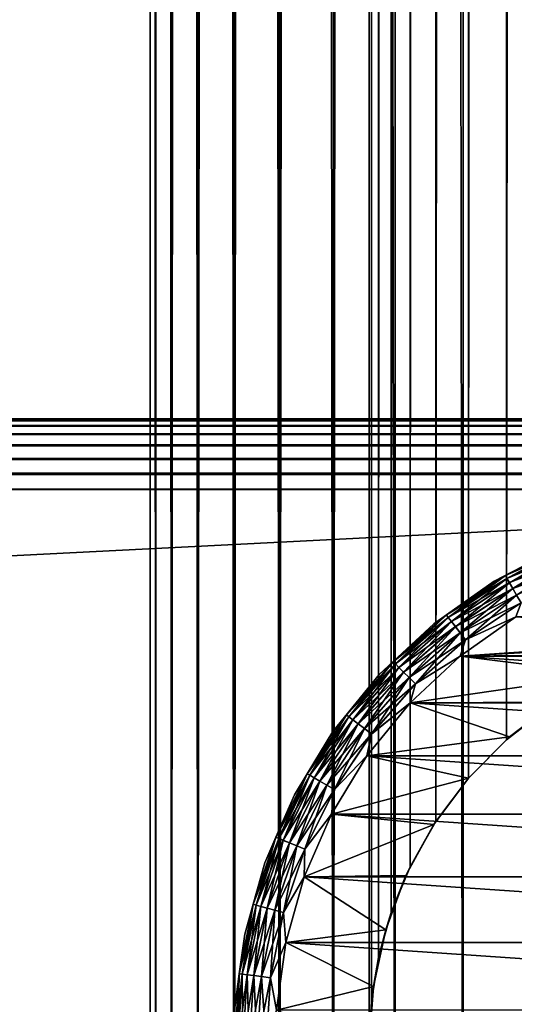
# Model space of a CAD drawing. Extents: x -265 to 265, y 0 to 1307.
# Tile 96 of 256: x 232 to 244, y 21 to 45. Entities that reach past the tile are written whole.
import ezdxf

# ---------------------------------------------------------------- set-up
doc = ezdxf.new("R2010")
doc.units = 0
doc.header["$LTSCALE"] = 65.185185
for name, color, linetype in [('304', 7, 'CONTINUOUS'), ('305', 7, 'CONTINUOUS'), ('309', 7, 'CONTINUOUS'), ('310', 7, 'CONTINUOUS'), ('311', 7, 'CONTINUOUS'), ('39', 7, 'CONTINUOUS'), ('40', 7, 'CONTINUOUS'), ('47', 7, 'CONTINUOUS'), ('49', 7, 'CONTINUOUS'), ('50', 7, 'CONTINUOUS'), ('51', 7, 'CONTINUOUS'), ('55', 7, 'CONTINUOUS'), ('59', 7, 'CONTINUOUS')]:
    doc.layers.add(name, color=color, linetype=linetype)

msp = doc.modelspace()

# ---------------------------------------------------------------- linework, layer by layer
at = {"layer": '304', "color": 7, "linetype": 'CONTINUOUS'}
for points in [[(-263, 35, 16.7), (263, 35, 16.7), (263, 34.958, 16.324), (-263, 35, 16.7)], [(-263, 34.957, 16.322), (-263, 35, 16.7), (263, 34.958, 16.324), (-263, 34.957, 16.322)], [(263, 34.832, 15.964), (-263, 34.957, 16.322), (263, 34.958, 16.324), (263, 34.832, 15.964)], [(-263, 34.831, 15.962), (-263, 34.957, 16.322), (263, 34.832, 15.964), (-263, 34.831, 15.962)], [(263, 34.63, 15.641), (-263, 34.831, 15.962), (263, 34.832, 15.964), (263, 34.63, 15.641)], [(-263, 34.629, 15.639), (-263, 34.831, 15.962), (263, 34.63, 15.641), (-263, 34.629, 15.639)], [(263, 34.361, 15.371), (-263, 34.629, 15.639), (263, 34.63, 15.641), (263, 34.361, 15.371)], [(-263, 34.359, 15.37), (-263, 34.629, 15.639), (263, 34.361, 15.371), (-263, 34.359, 15.37)], [(263, 34.038, 15.169), (-263, 34.359, 15.37), (263, 34.361, 15.371), (263, 34.038, 15.169)], [(-263, 34.036, 15.168), (-263, 34.359, 15.37), (263, 34.038, 15.169), (-263, 34.036, 15.168)], [(263, 33.678, 15.043), (-263, 34.036, 15.168), (263, 34.038, 15.169), (263, 33.678, 15.043)], [(-263, 33.676, 15.042), (-263, 34.036, 15.168), (263, 33.678, 15.043), (-263, 33.676, 15.042)], [(263, 33.3, 15), (-263, 33.676, 15.042), (263, 33.678, 15.043), (263, 33.3, 15)], [(-263, 33.3, 15), (-263, 33.676, 15.042), (263, 33.3, 15), (-263, 33.3, 15)]]:
    msp.add_3dface(points, dxfattribs=at)
at = {"layer": '305', "color": 7, "linetype": 'CONTINUOUS'}
for points in [[(-263, 33.3, 15), (263, 33.3, 15), (-263, 6.7, 15), (-263, 33.3, 15)], [(-263, 6.7, 15), (263, 33.3, 15), (263, 6.7, 15), (-263, 6.7, 15)]]:
    msp.add_3dface(points, dxfattribs=at)
at = {"layer": '309', "color": 7, "linetype": 'CONTINUOUS'}
for points in [[(-263, 6.7, 25), (263, 6.7, 25), (-263, 33.3, 25), (-263, 6.7, 25)], [(-263, 33.3, 25), (263, 6.7, 25), (263, 33.3, 25), (-263, 33.3, 25)]]:
    msp.add_3dface(points, dxfattribs=at)
at = {"layer": '310', "color": 7, "linetype": 'CONTINUOUS'}
for points in [[(-263, 35, 23.3), (-263, 34.958, 23.676), (263, 35, 23.3), (-263, 35, 23.3)], [(263, 35, 23.3), (-263, 34.958, 23.676), (263, 34.957, 23.678), (263, 35, 23.3)], [(-263, 34.958, 23.676), (-263, 34.832, 24.036), (263, 34.957, 23.678), (-263, 34.958, 23.676)], [(263, 34.957, 23.678), (-263, 34.832, 24.036), (263, 34.831, 24.038), (263, 34.957, 23.678)], [(-263, 34.832, 24.036), (-263, 34.63, 24.359), (263, 34.831, 24.038), (-263, 34.832, 24.036)], [(263, 34.831, 24.038), (-263, 34.63, 24.359), (263, 34.629, 24.361), (263, 34.831, 24.038)], [(-263, 34.63, 24.359), (-263, 34.361, 24.629), (263, 34.629, 24.361), (-263, 34.63, 24.359)], [(263, 34.629, 24.361), (-263, 34.361, 24.629), (263, 34.359, 24.63), (263, 34.629, 24.361)], [(-263, 34.361, 24.629), (-263, 34.038, 24.831), (263, 34.359, 24.63), (-263, 34.361, 24.629)], [(263, 34.359, 24.63), (-263, 34.038, 24.831), (263, 34.036, 24.832), (263, 34.359, 24.63)], [(-263, 34.038, 24.831), (-263, 33.678, 24.957), (263, 34.036, 24.832), (-263, 34.038, 24.831)], [(263, 34.036, 24.832), (-263, 33.678, 24.957), (263, 33.676, 24.958), (263, 34.036, 24.832)], [(-263, 33.678, 24.957), (-263, 33.3, 25), (263, 33.676, 24.958), (-263, 33.678, 24.957)], [(-263, 33.3, 25), (263, 33.3, 25), (263, 33.676, 24.958), (-263, 33.3, 25)]]:
    msp.add_3dface(points, dxfattribs=at)
at = {"layer": '311', "color": 7, "linetype": 'CONTINUOUS'}
for points in [[(263, 35, 16.7), (-263, 35, 16.7), (263, 35, 23.3), (263, 35, 16.7)], [(-263, 35, 16.7), (-263, 35, 23.3), (263, 35, 23.3), (-263, 35, 16.7)]]:
    msp.add_3dface(points, dxfattribs=at)
at = {"layer": '39', "color": 7, "linetype": 'CONTINUOUS'}
for points in [[(235, 1), (235.128, 1, 1.958), (235, 1299), (235, 1)], [(235, 1299), (235.128, 1, 1.958), (235.128, 1299, 1.958), (235, 1299)], [(235.128, 1, 1.958), (235.511, 1, 3.882), (235.128, 1299, 1.958), (235.128, 1, 1.958)], [(235.128, 1299, 1.958), (235.511, 1, 3.882), (235.511, 1299, 3.882), (235.128, 1299, 1.958)], [(235.511, 1, 3.882), (236.142, 1, 5.74), (235.511, 1299, 3.882), (235.511, 1, 3.882)], [(235.511, 1299, 3.882), (236.142, 1, 5.74), (236.142, 1299, 5.74), (235.511, 1299, 3.882)], [(236.142, 1, 5.74), (237.01, 1, 7.5), (236.142, 1299, 5.74), (236.142, 1, 5.74)], [(236.142, 1299, 5.74), (237.01, 1, 7.5), (237.01, 1299, 7.5), (236.142, 1299, 5.74)], [(237.01, 1, 7.5), (238.1, 1, 9.131), (237.01, 1299, 7.5), (237.01, 1, 7.5)], [(237.01, 1299, 7.5), (238.1, 1, 9.131), (238.1, 1299, 9.131), (237.01, 1299, 7.5)], [(238.1, 1, 9.131), (239.393, 1, 10.607), (238.1, 1299, 9.131), (238.1, 1, 9.131)], [(238.1, 1299, 9.131), (239.393, 1, 10.607), (239.393, 1299, 10.607), (238.1, 1299, 9.131)], [(239.393, 1, 10.607), (240.869, 1, 11.9), (239.393, 1299, 10.607), (239.393, 1, 10.607)], [(239.393, 1299, 10.607), (240.869, 1, 11.9), (240.869, 1299, 11.9), (239.393, 1299, 10.607)], [(240.869, 1, 11.9), (242.5, 1, 12.99), (240.869, 1299, 11.9), (240.869, 1, 11.9)], [(240.869, 1299, 11.9), (242.5, 1, 12.99), (242.5, 1299, 12.99), (240.869, 1299, 11.9)], [(242.5, 1, 12.99), (244.26, 1, 13.858), (242.5, 1299, 12.99), (242.5, 1, 12.99)], [(242.5, 1299, 12.99), (244.26, 1, 13.858), (244.26, 1299, 13.858), (242.5, 1299, 12.99)]]:
    msp.add_3dface(points, dxfattribs=at)
at = {"layer": '40', "color": 7, "linetype": 'CONTINUOUS'}
for points in [[(235, 1), (235, 1299), (235.128, 1299, -1.958), (235, 1)], [(235.128, 1, -1.958), (235, 1), (235.128, 1299, -1.958), (235.128, 1, -1.958)], [(235.511, 1, -3.882), (235.128, 1, -1.958), (235.511, 1299, -3.882), (235.511, 1, -3.882)], [(235.511, 1299, -3.882), (235.128, 1, -1.958), (235.128, 1299, -1.958), (235.511, 1299, -3.882)], [(236.142, 1, -5.74), (235.511, 1, -3.882), (236.142, 1299, -5.74), (236.142, 1, -5.74)], [(236.142, 1299, -5.74), (235.511, 1, -3.882), (235.511, 1299, -3.882), (236.142, 1299, -5.74)], [(237.01, 1, -7.5), (236.142, 1, -5.74), (237.01, 1299, -7.5), (237.01, 1, -7.5)], [(237.01, 1299, -7.5), (236.142, 1, -5.74), (236.142, 1299, -5.74), (237.01, 1299, -7.5)], [(238.1, 1, -9.131), (237.01, 1, -7.5), (238.1, 1299, -9.131), (238.1, 1, -9.131)], [(238.1, 1299, -9.131), (237.01, 1, -7.5), (237.01, 1299, -7.5), (238.1, 1299, -9.131)], [(239.393, 1, -10.607), (238.1, 1, -9.131), (239.393, 1299, -10.607), (239.393, 1, -10.607)], [(239.393, 1299, -10.607), (238.1, 1, -9.131), (238.1, 1299, -9.131), (239.393, 1299, -10.607)], [(239.393, 1, -10.607), (239.393, 1299, -10.607), (240.25, 1280, -11.399), (239.393, 1, -10.607)], [(239.393, 1, -10.607), (240.25, 1280, -11.399), (240.25, 20, -11.399), (239.393, 1, -10.607)], [(240.25, 1280, -11.399), (240.305, 1278.967, -11.446), (240.25, 20, -11.399), (240.25, 1280, -11.399)], [(240.25, 20, -11.399), (240.305, 1278.967, -11.446), (240.305, 21.033, -11.446), (240.25, 20, -11.399)], [(240.305, 1278.967, -11.446), (240.475, 1277.917, -11.588), (240.305, 21.033, -11.446), (240.305, 1278.967, -11.446)], [(240.305, 21.033, -11.446), (240.475, 1277.917, -11.588), (240.475, 22.082, -11.588), (240.305, 21.033, -11.446)], [(240.475, 1277.917, -11.588), (240.776, 1276.842, -11.828), (240.475, 22.082, -11.588), (240.475, 1277.917, -11.588)], [(240.475, 22.082, -11.588), (240.776, 1276.842, -11.828), (240.776, 23.158, -11.828), (240.475, 22.082, -11.588)], [(240.776, 1276.842, -11.828), (241.228, 1275.745, -12.167), (240.776, 23.158, -11.828), (240.776, 1276.842, -11.828)], [(240.776, 23.158, -11.828), (241.228, 1275.745, -12.167), (241.228, 24.255, -12.167), (240.776, 23.158, -11.828)], [(241.228, 1275.745, -12.167), (241.847, 1274.653, -12.591), (241.228, 24.255, -12.167), (241.228, 1275.745, -12.167)], [(241.228, 24.255, -12.167), (241.847, 1274.653, -12.591), (241.847, 25.347, -12.591), (241.228, 24.255, -12.167)], [(241.847, 1274.653, -12.591), (242.626, 1273.621, -13.062), (241.847, 25.347, -12.591), (241.847, 1274.653, -12.591)], [(241.847, 25.347, -12.591), (242.626, 1273.621, -13.062), (242.626, 26.379, -13.063), (241.847, 25.347, -12.591)], [(242.626, 1273.621, -13.062), (243.539, 1272.698, -13.537), (242.626, 26.379, -13.063), (242.626, 1273.621, -13.062)], [(242.626, 26.379, -13.063), (243.539, 1272.698, -13.537), (243.539, 27.302, -13.537), (242.626, 26.379, -13.063)], [(243.539, 1272.698, -13.537), (244.542, 1271.921, -13.972), (243.539, 27.302, -13.537), (243.539, 1272.698, -13.537)], [(243.539, 27.302, -13.537), (244.542, 1271.921, -13.972), (244.542, 28.079, -13.972), (243.539, 27.302, -13.537)]]:
    msp.add_3dface(points, dxfattribs=at)
at = {"layer": '47', "color": 7, "linetype": 'CONTINUOUS'}
for points in [[(243.615, 27.369, -25), (244.542, 28.079, -13.972), (244.729, 28.202, -25), (243.615, 27.369, -25)], [(243.539, 27.302, -13.537), (244.542, 28.079, -13.972), (243.615, 27.369, -25), (243.539, 27.302, -13.537)], [(242.626, 26.379, -13.063), (243.539, 27.302, -13.537), (242.631, 26.385, -25), (242.626, 26.379, -13.063)], [(242.631, 26.385, -25), (243.539, 27.302, -13.537), (243.615, 27.369, -25), (242.631, 26.385, -25)], [(241.798, 25.271, -25), (242.626, 26.379, -13.063), (242.631, 26.385, -25), (241.798, 25.271, -25)], [(241.847, 25.347, -12.591), (242.626, 26.379, -13.063), (241.798, 25.271, -25), (241.847, 25.347, -12.591)], [(241.131, 24.05, -25), (241.228, 24.255, -12.167), (241.798, 25.271, -25), (241.131, 24.05, -25)], [(241.228, 24.255, -12.167), (241.847, 25.347, -12.591), (241.798, 25.271, -25), (241.228, 24.255, -12.167)], [(240.776, 23.158, -11.828), (241.228, 24.255, -12.167), (241.131, 24.05, -25), (240.776, 23.158, -11.828)], [(240.645, 22.747, -25), (240.776, 23.158, -11.828), (241.131, 24.05, -25), (240.645, 22.747, -25)], [(240.475, 22.082, -11.588), (240.776, 23.158, -11.828), (240.645, 22.747, -25), (240.475, 22.082, -11.588)], [(240.349, 21.388, -25), (240.475, 22.082, -11.588), (240.645, 22.747, -25), (240.349, 21.388, -25)], [(240.305, 21.033, -11.446), (240.475, 22.082, -11.588), (240.349, 21.388, -25), (240.305, 21.033, -11.446)], [(240.25, 20, -25), (240.305, 21.033, -11.446), (240.349, 21.388, -25), (240.25, 20, -25)], [(240.25, 20, -11.399), (240.305, 21.033, -11.446), (240.25, 20, -25), (240.25, 20, -11.399)]]:
    msp.add_3dface(points, dxfattribs=at)
at = {"layer": '49', "color": 7, "linetype": 'CONTINUOUS'}
for points in [[(242.427, 29.309, -25), (250, 29.75, -25), (256.235, 30.253, -25), (242.427, 29.309, -25)], [(243.765, 30.253, -25), (242.427, 29.309, -25), (256.235, 30.253, -25), (243.765, 30.253, -25)], [(248.612, 29.651, -25), (250, 29.75, -25), (242.427, 29.309, -25), (248.612, 29.651, -25)], [(247.253, 29.355, -25), (248.612, 29.651, -25), (242.427, 29.309, -25), (247.253, 29.355, -25)], [(241.23, 28.191, -25), (245.95, 28.869, -25), (242.427, 29.309, -25), (241.23, 28.191, -25)], [(245.95, 28.869, -25), (247.253, 29.355, -25), (242.427, 29.309, -25), (245.95, 28.869, -25)], [(244.729, 28.202, -25), (245.95, 28.869, -25), (241.23, 28.191, -25), (244.729, 28.202, -25)], [(240.196, 26.92, -25), (243.615, 27.369, -25), (241.23, 28.191, -25), (240.196, 26.92, -25)], [(243.615, 27.369, -25), (244.729, 28.202, -25), (241.23, 28.191, -25), (243.615, 27.369, -25)], [(242.631, 26.385, -25), (243.615, 27.369, -25), (240.196, 26.92, -25), (242.631, 26.385, -25)], [(239.345, 25.521, -25), (242.631, 26.385, -25), (240.196, 26.92, -25), (239.345, 25.521, -25)], [(241.798, 25.271, -25), (242.631, 26.385, -25), (239.345, 25.521, -25), (241.798, 25.271, -25)], [(238.693, 24.019, -25), (241.798, 25.271, -25), (239.345, 25.521, -25), (238.693, 24.019, -25)], [(241.131, 24.05, -25), (241.798, 25.271, -25), (238.693, 24.019, -25), (241.131, 24.05, -25)], [(238.251, 22.441, -25), (240.645, 22.747, -25), (238.693, 24.019, -25), (238.251, 22.441, -25)], [(240.645, 22.747, -25), (241.131, 24.05, -25), (238.693, 24.019, -25), (240.645, 22.747, -25)], [(240.349, 21.388, -25), (240.645, 22.747, -25), (238.251, 22.441, -25), (240.349, 21.388, -25)], [(238.028, 20.819, -25), (240.349, 21.388, -25), (238.251, 22.441, -25), (238.028, 20.819, -25)], [(240.25, 20, -25), (240.349, 21.388, -25), (238.028, 20.819, -25), (240.25, 20, -25)]]:
    msp.add_3dface(points, dxfattribs=at)
at = {"layer": '50', "color": 7, "linetype": 'CONTINUOUS'}
for points in [[(242.427, 29.309, -75), (243.765, 30.253, -75), (257.573, 29.309, -75), (242.427, 29.309, -75)], [(241.23, 28.191, -75), (242.427, 29.309, -75), (258.77, 28.191, -75), (241.23, 28.191, -75)], [(258.77, 28.191, -75), (242.427, 29.309, -75), (257.573, 29.309, -75), (258.77, 28.191, -75)], [(240.196, 26.92, -75), (241.23, 28.191, -75), (259.804, 26.92, -75), (240.196, 26.92, -75)], [(259.804, 26.92, -75), (241.23, 28.191, -75), (258.77, 28.191, -75), (259.804, 26.92, -75)], [(239.345, 25.521, -75), (240.196, 26.92, -75), (260.655, 25.521, -75), (239.345, 25.521, -75)], [(260.655, 25.521, -75), (240.196, 26.92, -75), (259.804, 26.92, -75), (260.655, 25.521, -75)], [(238.693, 24.019, -75), (239.345, 25.521, -75), (261.307, 24.019, -75), (238.693, 24.019, -75)], [(261.307, 24.019, -75), (239.345, 25.521, -75), (260.655, 25.521, -75), (261.307, 24.019, -75)], [(238.251, 22.441, -75), (238.693, 24.019, -75), (261.749, 22.441, -75), (238.251, 22.441, -75)], [(261.749, 22.441, -75), (238.693, 24.019, -75), (261.307, 24.019, -75), (261.749, 22.441, -75)], [(238.028, 20.819, -75), (238.251, 22.441, -75), (261.972, 20.819, -75), (238.028, 20.819, -75)], [(261.972, 20.819, -75), (238.251, 22.441, -75), (261.749, 22.441, -75), (261.972, 20.819, -75)]]:
    msp.add_3dface(points, dxfattribs=at)
at = {"layer": '51', "color": 7, "linetype": 'CONTINUOUS'}
for points in [[(244.821, 31.924, -74), (243.245, 31.107, -74), (244.821, 31.924, -26), (244.821, 31.924, -74)], [(244.821, 31.924, -26), (243.245, 31.107, -74), (243.245, 31.107, -26), (244.821, 31.924, -26)], [(243.245, 31.107, -74), (241.796, 30.084, -74), (243.245, 31.107, -26), (243.245, 31.107, -74)], [(243.245, 31.107, -26), (241.796, 30.084, -74), (241.796, 30.084, -26), (243.245, 31.107, -26)], [(241.796, 30.084, -74), (240.499, 28.873, -74), (241.796, 30.084, -26), (241.796, 30.084, -74)], [(241.796, 30.084, -26), (240.499, 28.873, -74), (240.499, 28.873, -26), (241.796, 30.084, -26)], [(240.499, 28.873, -74), (239.379, 27.497, -74), (240.499, 28.873, -26), (240.499, 28.873, -74)], [(240.499, 28.873, -26), (239.379, 27.497, -74), (239.379, 27.497, -26), (240.499, 28.873, -26)], [(239.379, 27.497, -74), (238.457, 25.981, -74), (239.379, 27.497, -26), (239.379, 27.497, -74)], [(239.379, 27.497, -26), (238.457, 25.981, -74), (238.457, 25.981, -26), (239.379, 27.497, -26)], [(238.457, 25.981, -74), (237.751, 24.353, -74), (238.457, 25.981, -26), (238.457, 25.981, -74)], [(238.457, 25.981, -26), (237.751, 24.353, -74), (237.751, 24.353, -26), (238.457, 25.981, -26)], [(237.751, 24.353, -74), (237.272, 22.645, -74), (237.751, 24.353, -26), (237.751, 24.353, -74)], [(237.751, 24.353, -26), (237.272, 22.645, -74), (237.272, 22.645, -26), (237.751, 24.353, -26)], [(237.272, 22.645, -74), (237.03, 20.887, -74), (237.272, 22.645, -26), (237.272, 22.645, -74)], [(237.272, 22.645, -26), (237.03, 20.887, -74), (237.03, 20.887, -26), (237.272, 22.645, -26)]]:
    msp.add_3dface(points, dxfattribs=at)
at = {"layer": '55', "color": 7, "linetype": 'CONTINUOUS'}
for points in [[(243.245, 31.107, -74), (244.821, 31.924, -74), (243.513, 31.237, -74.223), (243.245, 31.107, -74)], [(244.821, 31.924, -74), (245.035, 31.987, -74.223), (243.513, 31.237, -74.223), (244.821, 31.924, -74)], [(245.035, 31.987, -74.223), (243.55, 31.172, -74.434), (243.513, 31.237, -74.223), (245.035, 31.987, -74.223)], [(245.063, 31.919, -74.434), (243.55, 31.172, -74.434), (245.035, 31.987, -74.223), (245.063, 31.919, -74.434)], [(245.063, 31.919, -74.434), (243.609, 31.069, -74.624), (243.55, 31.172, -74.434), (245.063, 31.919, -74.434)], [(245.109, 31.809, -74.624), (243.609, 31.069, -74.624), (245.063, 31.919, -74.434), (245.109, 31.809, -74.624)], [(245.109, 31.809, -74.624), (243.689, 30.932, -74.782), (243.609, 31.069, -74.624), (245.109, 31.809, -74.624)], [(245.169, 31.662, -74.782), (243.689, 30.932, -74.782), (245.109, 31.809, -74.624), (245.169, 31.662, -74.782)], [(245.169, 31.662, -74.782), (243.783, 30.767, -74.901), (243.689, 30.932, -74.782), (245.169, 31.662, -74.782)], [(243.245, 31.107, -74), (243.513, 31.237, -74.223), (242.101, 30.294, -74.223), (243.245, 31.107, -74)], [(243.513, 31.237, -74.223), (242.146, 30.235, -74.434), (242.101, 30.294, -74.223), (243.513, 31.237, -74.223)], [(243.55, 31.172, -74.434), (242.146, 30.235, -74.434), (243.513, 31.237, -74.223), (243.55, 31.172, -74.434)], [(243.55, 31.172, -74.434), (242.219, 30.14, -74.624), (242.146, 30.235, -74.434), (243.55, 31.172, -74.434)], [(243.609, 31.069, -74.624), (242.219, 30.14, -74.624), (243.55, 31.172, -74.434), (243.609, 31.069, -74.624)], [(241.796, 30.084, -74), (243.245, 31.107, -74), (242.101, 30.294, -74.223), (241.796, 30.084, -74)], [(243.609, 31.069, -74.624), (242.316, 30.014, -74.782), (242.219, 30.14, -74.624), (243.609, 31.069, -74.624)], [(243.689, 30.932, -74.782), (242.316, 30.014, -74.782), (243.609, 31.069, -74.624), (243.689, 30.932, -74.782)], [(243.689, 30.932, -74.782), (242.431, 29.864, -74.901), (242.316, 30.014, -74.782), (243.689, 30.932, -74.782)], [(243.783, 30.767, -74.901), (242.431, 29.864, -74.901), (243.689, 30.932, -74.782), (243.783, 30.767, -74.901)], [(243.783, 30.767, -74.901), (242.56, 29.696, -74.975), (242.431, 29.864, -74.901), (243.783, 30.767, -74.901)], [(243.889, 30.584, -74.975), (242.56, 29.696, -74.975), (243.783, 30.767, -74.901), (243.889, 30.584, -74.975)], [(243.889, 30.584, -74.975), (243.765, 30.253, -75), (242.56, 29.696, -74.975), (243.889, 30.584, -74.975)], [(241.796, 30.084, -74), (242.101, 30.294, -74.223), (240.825, 29.175, -74.223), (241.796, 30.084, -74)], [(242.101, 30.294, -74.223), (240.878, 29.122, -74.434), (240.825, 29.175, -74.223), (242.101, 30.294, -74.223)], [(242.146, 30.235, -74.434), (240.878, 29.122, -74.434), (242.101, 30.294, -74.223), (242.146, 30.235, -74.434)], [(242.146, 30.235, -74.434), (240.962, 29.038, -74.624), (240.878, 29.122, -74.434), (242.146, 30.235, -74.434)], [(242.219, 30.14, -74.624), (240.962, 29.038, -74.624), (242.146, 30.235, -74.434), (242.219, 30.14, -74.624)], [(243.765, 30.253, -75), (242.427, 29.309, -75), (242.56, 29.696, -74.975), (243.765, 30.253, -75)], [(240.499, 28.873, -74), (241.796, 30.084, -74), (240.825, 29.175, -74.223), (240.499, 28.873, -74)], [(242.219, 30.14, -74.624), (241.074, 28.926, -74.782), (240.962, 29.038, -74.624), (242.219, 30.14, -74.624)], [(242.316, 30.014, -74.782), (241.074, 28.926, -74.782), (242.219, 30.14, -74.624), (242.316, 30.014, -74.782)], [(242.316, 30.014, -74.782), (241.208, 28.792, -74.901), (241.074, 28.926, -74.782), (242.316, 30.014, -74.782)], [(242.431, 29.864, -74.901), (241.208, 28.792, -74.901), (242.316, 30.014, -74.782), (242.431, 29.864, -74.901)], [(242.431, 29.864, -74.901), (241.358, 28.642, -74.975), (241.208, 28.792, -74.901), (242.431, 29.864, -74.901)], [(242.56, 29.696, -74.975), (241.358, 28.642, -74.975), (242.431, 29.864, -74.901), (242.56, 29.696, -74.975)], [(242.56, 29.696, -74.975), (242.427, 29.309, -75), (241.358, 28.642, -74.975), (242.56, 29.696, -74.975)], [(242.427, 29.309, -75), (241.23, 28.191, -75), (241.358, 28.642, -74.975), (242.427, 29.309, -75)], [(240.499, 28.873, -74), (240.825, 29.175, -74.223), (239.706, 27.899, -74.223), (240.499, 28.873, -74)], [(240.825, 29.175, -74.223), (239.765, 27.854, -74.434), (239.706, 27.899, -74.223), (240.825, 29.175, -74.223)], [(240.878, 29.122, -74.434), (239.765, 27.854, -74.434), (240.825, 29.175, -74.223), (240.878, 29.122, -74.434)], [(240.878, 29.122, -74.434), (239.86, 27.781, -74.624), (239.765, 27.854, -74.434), (240.878, 29.122, -74.434)], [(240.962, 29.038, -74.624), (239.86, 27.781, -74.624), (240.878, 29.122, -74.434), (240.962, 29.038, -74.624)], [(240.962, 29.038, -74.624), (239.986, 27.684, -74.782), (239.86, 27.781, -74.624), (240.962, 29.038, -74.624)], [(241.074, 28.926, -74.782), (239.986, 27.684, -74.782), (240.962, 29.038, -74.624), (241.074, 28.926, -74.782)], [(239.379, 27.497, -74), (240.499, 28.873, -74), (239.706, 27.899, -74.223), (239.379, 27.497, -74)], [(241.074, 28.926, -74.782), (240.136, 27.569, -74.901), (239.986, 27.684, -74.782), (241.074, 28.926, -74.782)], [(241.208, 28.792, -74.901), (240.136, 27.569, -74.901), (241.074, 28.926, -74.782), (241.208, 28.792, -74.901)], [(241.208, 28.792, -74.901), (240.304, 27.44, -74.975), (240.136, 27.569, -74.901), (241.208, 28.792, -74.901)], [(241.358, 28.642, -74.975), (240.304, 27.44, -74.975), (241.208, 28.792, -74.901), (241.358, 28.642, -74.975)], [(241.358, 28.642, -74.975), (241.23, 28.191, -75), (240.304, 27.44, -74.975), (241.358, 28.642, -74.975)], [(241.23, 28.191, -75), (240.196, 26.92, -75), (240.304, 27.44, -74.975), (241.23, 28.191, -75)], [(239.379, 27.497, -74), (239.706, 27.899, -74.223), (238.763, 26.487, -74.223), (239.379, 27.497, -74)], [(239.706, 27.899, -74.223), (238.828, 26.45, -74.434), (238.763, 26.487, -74.223), (239.706, 27.899, -74.223)], [(239.765, 27.854, -74.434), (238.828, 26.45, -74.434), (239.706, 27.899, -74.223), (239.765, 27.854, -74.434)], [(239.765, 27.854, -74.434), (238.931, 26.391, -74.624), (238.828, 26.45, -74.434), (239.765, 27.854, -74.434)], [(239.86, 27.781, -74.624), (238.931, 26.391, -74.624), (239.765, 27.854, -74.434), (239.86, 27.781, -74.624)], [(239.86, 27.781, -74.624), (239.068, 26.311, -74.782), (238.931, 26.391, -74.624), (239.86, 27.781, -74.624)], [(239.986, 27.684, -74.782), (239.068, 26.311, -74.782), (239.86, 27.781, -74.624), (239.986, 27.684, -74.782)], [(239.986, 27.684, -74.782), (239.233, 26.217, -74.901), (239.068, 26.311, -74.782), (239.986, 27.684, -74.782)], [(240.136, 27.569, -74.901), (239.233, 26.217, -74.901), (239.986, 27.684, -74.782), (240.136, 27.569, -74.901)], [(238.457, 25.981, -74), (239.379, 27.497, -74), (238.763, 26.487, -74.223), (238.457, 25.981, -74)], [(240.136, 27.569, -74.901), (239.416, 26.111, -74.975), (239.233, 26.217, -74.901), (240.136, 27.569, -74.901)], [(240.304, 27.44, -74.975), (239.416, 26.111, -74.975), (240.136, 27.569, -74.901), (240.304, 27.44, -74.975)], [(240.304, 27.44, -74.975), (240.196, 26.92, -75), (239.416, 26.111, -74.975), (240.304, 27.44, -74.975)], [(240.196, 26.92, -75), (239.345, 25.521, -75), (239.416, 26.111, -74.975), (240.196, 26.92, -75)], [(238.457, 25.981, -74), (238.763, 26.487, -74.223), (238.013, 24.965, -74.223), (238.457, 25.981, -74)], [(238.763, 26.487, -74.223), (238.081, 24.937, -74.434), (238.013, 24.965, -74.223), (238.763, 26.487, -74.223)], [(238.828, 26.45, -74.434), (238.081, 24.937, -74.434), (238.763, 26.487, -74.223), (238.828, 26.45, -74.434)], [(238.828, 26.45, -74.434), (238.191, 24.891, -74.624), (238.081, 24.937, -74.434), (238.828, 26.45, -74.434)], [(238.931, 26.391, -74.624), (238.191, 24.891, -74.624), (238.828, 26.45, -74.434), (238.931, 26.391, -74.624)], [(238.931, 26.391, -74.624), (238.338, 24.831, -74.782), (238.191, 24.891, -74.624), (238.931, 26.391, -74.624)], [(239.068, 26.311, -74.782), (238.338, 24.831, -74.782), (238.931, 26.391, -74.624), (239.068, 26.311, -74.782)], [(239.068, 26.311, -74.782), (238.513, 24.758, -74.901), (238.338, 24.831, -74.782), (239.068, 26.311, -74.782)], [(239.233, 26.217, -74.901), (238.513, 24.758, -74.901), (239.068, 26.311, -74.782), (239.233, 26.217, -74.901)], [(239.233, 26.217, -74.901), (238.709, 24.677, -74.975), (238.513, 24.758, -74.901), (239.233, 26.217, -74.901)], [(239.416, 26.111, -74.975), (238.709, 24.677, -74.975), (239.233, 26.217, -74.901), (239.416, 26.111, -74.975)], [(237.751, 24.353, -74), (238.457, 25.981, -74), (238.013, 24.965, -74.223), (237.751, 24.353, -74)], [(239.416, 26.111, -74.975), (239.345, 25.521, -75), (238.709, 24.677, -74.975), (239.416, 26.111, -74.975)], [(239.345, 25.521, -75), (238.693, 24.019, -75), (238.709, 24.677, -74.975), (239.345, 25.521, -75)], [(237.751, 24.353, -74), (238.013, 24.965, -74.223), (237.467, 23.358, -74.223), (237.751, 24.353, -74)], [(238.013, 24.965, -74.223), (237.539, 23.339, -74.434), (237.467, 23.358, -74.223), (238.013, 24.965, -74.223)], [(238.081, 24.937, -74.434), (237.539, 23.339, -74.434), (238.013, 24.965, -74.223), (238.081, 24.937, -74.434)], [(238.081, 24.937, -74.434), (237.654, 23.308, -74.624), (237.539, 23.339, -74.434), (238.081, 24.937, -74.434)], [(238.191, 24.891, -74.624), (237.654, 23.308, -74.624), (238.081, 24.937, -74.434), (238.191, 24.891, -74.624)], [(238.191, 24.891, -74.624), (237.807, 23.267, -74.782), (237.654, 23.308, -74.624), (238.191, 24.891, -74.624)], [(238.338, 24.831, -74.782), (237.807, 23.267, -74.782), (238.191, 24.891, -74.624), (238.338, 24.831, -74.782)], [(238.338, 24.831, -74.782), (237.991, 23.218, -74.901), (237.807, 23.267, -74.782), (238.338, 24.831, -74.782)], [(238.513, 24.758, -74.901), (237.991, 23.218, -74.901), (238.338, 24.831, -74.782), (238.513, 24.758, -74.901)], [(238.513, 24.758, -74.901), (238.195, 23.163, -74.975), (237.991, 23.218, -74.901), (238.513, 24.758, -74.901)], [(238.709, 24.677, -74.975), (238.195, 23.163, -74.975), (238.513, 24.758, -74.901), (238.709, 24.677, -74.975)], [(238.709, 24.677, -74.975), (238.693, 24.019, -75), (238.195, 23.163, -74.975), (238.709, 24.677, -74.975)], [(237.272, 22.645, -74), (237.751, 24.353, -74), (237.467, 23.358, -74.223), (237.272, 22.645, -74)], [(238.693, 24.019, -75), (238.251, 22.441, -75), (238.195, 23.163, -74.975), (238.693, 24.019, -75)], [(237.272, 22.645, -74), (237.467, 23.358, -74.223), (237.136, 21.694, -74.223), (237.272, 22.645, -74)], [(237.467, 23.358, -74.223), (237.209, 21.684, -74.434), (237.136, 21.694, -74.223), (237.467, 23.358, -74.223)], [(237.539, 23.339, -74.434), (237.209, 21.684, -74.434), (237.467, 23.358, -74.223), (237.539, 23.339, -74.434)], [(237.539, 23.339, -74.434), (237.328, 21.668, -74.624), (237.209, 21.684, -74.434), (237.539, 23.339, -74.434)], [(237.654, 23.308, -74.624), (237.328, 21.668, -74.624), (237.539, 23.339, -74.434), (237.654, 23.308, -74.624)], [(237.654, 23.308, -74.624), (237.485, 21.648, -74.782), (237.328, 21.668, -74.624), (237.654, 23.308, -74.624)], [(237.807, 23.267, -74.782), (237.485, 21.648, -74.782), (237.654, 23.308, -74.624), (237.807, 23.267, -74.782)], [(237.807, 23.267, -74.782), (237.673, 21.623, -74.901), (237.485, 21.648, -74.782), (237.807, 23.267, -74.782)], [(237.991, 23.218, -74.901), (237.673, 21.623, -74.901), (237.807, 23.267, -74.782), (237.991, 23.218, -74.901)], [(237.991, 23.218, -74.901), (237.883, 21.595, -74.975), (237.673, 21.623, -74.901), (237.991, 23.218, -74.901)], [(238.195, 23.163, -74.975), (237.883, 21.595, -74.975), (237.991, 23.218, -74.901), (238.195, 23.163, -74.975)], [(238.195, 23.163, -74.975), (238.251, 22.441, -75), (237.883, 21.595, -74.975), (238.195, 23.163, -74.975)], [(237.03, 20.887, -74), (237.272, 22.645, -74), (237.136, 21.694, -74.223), (237.03, 20.887, -74)], [(238.251, 22.441, -75), (238.028, 20.819, -75), (237.883, 21.595, -74.975), (238.251, 22.441, -75)], [(237.03, 20.887, -74), (237.136, 21.694, -74.223), (237.025, 20, -74.223), (237.03, 20.887, -74)], [(237.136, 21.694, -74.223), (237.099, 20, -74.434), (237.025, 20, -74.223), (237.136, 21.694, -74.223)], [(237.209, 21.684, -74.434), (237.099, 20, -74.434), (237.136, 21.694, -74.223), (237.209, 21.684, -74.434)], [(237.209, 21.684, -74.434), (237.218, 20, -74.624), (237.099, 20, -74.434), (237.209, 21.684, -74.434)], [(237.328, 21.668, -74.624), (237.218, 20, -74.624), (237.209, 21.684, -74.434), (237.328, 21.668, -74.624)], [(237.328, 21.668, -74.624), (237.377, 20, -74.782), (237.218, 20, -74.624), (237.328, 21.668, -74.624)], [(237.485, 21.648, -74.782), (237.377, 20, -74.782), (237.328, 21.668, -74.624), (237.485, 21.648, -74.782)], [(237.485, 21.648, -74.782), (237.567, 20, -74.901), (237.377, 20, -74.782), (237.485, 21.648, -74.782)], [(237.673, 21.623, -74.901), (237.567, 20, -74.901), (237.485, 21.648, -74.782), (237.673, 21.623, -74.901)], [(237.673, 21.623, -74.901), (237.779, 20, -74.975), (237.567, 20, -74.901), (237.673, 21.623, -74.901)], [(237.883, 21.595, -74.975), (237.779, 20, -74.975), (237.673, 21.623, -74.901), (237.883, 21.595, -74.975)], [(237.883, 21.595, -74.975), (238.028, 20.819, -75), (237.779, 20, -74.975), (237.883, 21.595, -74.975)]]:
    msp.add_3dface(points, dxfattribs=at)
at = {"layer": '59', "color": 7, "linetype": 'CONTINUOUS'}
for points in [[(244.821, 31.924, -26), (243.245, 31.107, -26), (243.512, 31.237, -25.779), (244.821, 31.924, -26)], [(244.821, 31.924, -26), (243.512, 31.237, -25.779), (245.035, 31.988, -25.779), (244.821, 31.924, -26)], [(243.512, 31.237, -25.779), (245.063, 31.919, -25.567), (245.035, 31.988, -25.779), (243.512, 31.237, -25.779)], [(243.549, 31.173, -25.567), (245.063, 31.919, -25.567), (243.512, 31.237, -25.779), (243.549, 31.173, -25.567)], [(243.549, 31.173, -25.567), (245.108, 31.809, -25.377), (245.063, 31.919, -25.567), (243.549, 31.173, -25.567)], [(243.609, 31.07, -25.377), (245.108, 31.809, -25.377), (243.549, 31.173, -25.567), (243.609, 31.07, -25.377)], [(243.609, 31.07, -25.377), (245.169, 31.663, -25.218), (245.108, 31.809, -25.377), (243.609, 31.07, -25.377)], [(243.688, 30.933, -25.218), (245.169, 31.663, -25.218), (243.609, 31.07, -25.377), (243.688, 30.933, -25.218)], [(243.688, 30.933, -25.218), (245.242, 31.488, -25.099), (245.169, 31.663, -25.218), (243.688, 30.933, -25.218)], [(243.783, 30.768, -25.099), (245.242, 31.488, -25.099), (243.688, 30.933, -25.218), (243.783, 30.768, -25.099)], [(243.245, 31.107, -26), (242.101, 30.294, -25.779), (243.512, 31.237, -25.779), (243.245, 31.107, -26)], [(242.101, 30.294, -25.779), (243.549, 31.173, -25.567), (243.512, 31.237, -25.779), (242.101, 30.294, -25.779)], [(242.146, 30.235, -25.567), (243.549, 31.173, -25.567), (242.101, 30.294, -25.779), (242.146, 30.235, -25.567)], [(242.146, 30.235, -25.567), (243.609, 31.07, -25.377), (243.549, 31.173, -25.567), (242.146, 30.235, -25.567)], [(243.245, 31.107, -26), (241.796, 30.084, -26), (242.101, 30.294, -25.779), (243.245, 31.107, -26)], [(242.219, 30.141, -25.377), (243.609, 31.07, -25.377), (242.146, 30.235, -25.567), (242.219, 30.141, -25.377)], [(242.219, 30.141, -25.377), (243.688, 30.933, -25.218), (243.609, 31.07, -25.377), (242.219, 30.141, -25.377)], [(242.315, 30.015, -25.218), (243.688, 30.933, -25.218), (242.219, 30.141, -25.377), (242.315, 30.015, -25.218)], [(242.315, 30.015, -25.218), (243.783, 30.768, -25.099), (243.688, 30.933, -25.218), (242.315, 30.015, -25.218)], [(242.431, 29.865, -25.099), (243.783, 30.768, -25.099), (242.315, 30.015, -25.218), (242.431, 29.865, -25.099)], [(242.431, 29.865, -25.099), (243.889, 30.585, -25.025), (243.783, 30.768, -25.099), (242.431, 29.865, -25.099)], [(242.559, 29.697, -25.025), (243.889, 30.585, -25.025), (242.431, 29.865, -25.099), (242.559, 29.697, -25.025)], [(242.559, 29.697, -25.025), (243.765, 30.253, -25), (243.889, 30.585, -25.025), (242.559, 29.697, -25.025)], [(241.796, 30.084, -26), (240.825, 29.175, -25.779), (242.101, 30.294, -25.779), (241.796, 30.084, -26)], [(240.825, 29.175, -25.779), (242.146, 30.235, -25.567), (242.101, 30.294, -25.779), (240.825, 29.175, -25.779)], [(240.877, 29.123, -25.567), (242.146, 30.235, -25.567), (240.825, 29.175, -25.779), (240.877, 29.123, -25.567)], [(240.877, 29.123, -25.567), (242.219, 30.141, -25.377), (242.146, 30.235, -25.567), (240.877, 29.123, -25.567)], [(242.427, 29.309, -25), (243.765, 30.253, -25), (242.559, 29.697, -25.025), (242.427, 29.309, -25)], [(241.796, 30.084, -26), (240.499, 28.873, -26), (240.825, 29.175, -25.779), (241.796, 30.084, -26)], [(240.962, 29.038, -25.377), (242.219, 30.141, -25.377), (240.877, 29.123, -25.567), (240.962, 29.038, -25.377)], [(240.962, 29.038, -25.377), (242.315, 30.015, -25.218), (242.219, 30.141, -25.377), (240.962, 29.038, -25.377)], [(241.074, 28.926, -25.218), (242.315, 30.015, -25.218), (240.962, 29.038, -25.377), (241.074, 28.926, -25.218)], [(241.074, 28.926, -25.218), (242.431, 29.865, -25.099), (242.315, 30.015, -25.218), (241.074, 28.926, -25.218)], [(241.208, 28.792, -25.099), (242.431, 29.865, -25.099), (241.074, 28.926, -25.218), (241.208, 28.792, -25.099)], [(241.208, 28.792, -25.099), (242.559, 29.697, -25.025), (242.431, 29.865, -25.099), (241.208, 28.792, -25.099)], [(241.357, 28.643, -25.025), (242.559, 29.697, -25.025), (241.208, 28.792, -25.099), (241.357, 28.643, -25.025)], [(241.357, 28.643, -25.025), (242.427, 29.309, -25), (242.559, 29.697, -25.025), (241.357, 28.643, -25.025)], [(241.23, 28.191, -25), (242.427, 29.309, -25), (241.357, 28.643, -25.025), (241.23, 28.191, -25)], [(240.499, 28.873, -26), (239.706, 27.899, -25.779), (240.825, 29.175, -25.779), (240.499, 28.873, -26)], [(239.706, 27.899, -25.779), (240.877, 29.123, -25.567), (240.825, 29.175, -25.779), (239.706, 27.899, -25.779)], [(239.765, 27.854, -25.567), (240.877, 29.123, -25.567), (239.706, 27.899, -25.779), (239.765, 27.854, -25.567)], [(239.765, 27.854, -25.567), (240.962, 29.038, -25.377), (240.877, 29.123, -25.567), (239.765, 27.854, -25.567)], [(239.859, 27.781, -25.377), (240.962, 29.038, -25.377), (239.765, 27.854, -25.567), (239.859, 27.781, -25.377)], [(239.859, 27.781, -25.377), (241.074, 28.926, -25.218), (240.962, 29.038, -25.377), (239.859, 27.781, -25.377)], [(240.499, 28.873, -26), (239.379, 27.497, -26), (239.706, 27.899, -25.779), (240.499, 28.873, -26)], [(239.985, 27.685, -25.218), (241.074, 28.926, -25.218), (239.859, 27.781, -25.377), (239.985, 27.685, -25.218)], [(239.985, 27.685, -25.218), (241.208, 28.792, -25.099), (241.074, 28.926, -25.218), (239.985, 27.685, -25.218)], [(240.135, 27.569, -25.099), (241.208, 28.792, -25.099), (239.985, 27.685, -25.218), (240.135, 27.569, -25.099)], [(240.135, 27.569, -25.099), (241.357, 28.643, -25.025), (241.208, 28.792, -25.099), (240.135, 27.569, -25.099)], [(240.303, 27.441, -25.025), (241.357, 28.643, -25.025), (240.135, 27.569, -25.099), (240.303, 27.441, -25.025)], [(240.303, 27.441, -25.025), (241.23, 28.191, -25), (241.357, 28.643, -25.025), (240.303, 27.441, -25.025)], [(240.196, 26.92, -25), (241.23, 28.191, -25), (240.303, 27.441, -25.025), (240.196, 26.92, -25)], [(239.379, 27.497, -26), (238.763, 26.488, -25.779), (239.706, 27.899, -25.779), (239.379, 27.497, -26)], [(238.763, 26.488, -25.779), (239.765, 27.854, -25.567), (239.706, 27.899, -25.779), (238.763, 26.488, -25.779)], [(238.827, 26.451, -25.567), (239.765, 27.854, -25.567), (238.763, 26.488, -25.779), (238.827, 26.451, -25.567)], [(238.827, 26.451, -25.567), (239.859, 27.781, -25.377), (239.765, 27.854, -25.567), (238.827, 26.451, -25.567)], [(238.93, 26.391, -25.377), (239.859, 27.781, -25.377), (238.827, 26.451, -25.567), (238.93, 26.391, -25.377)], [(238.93, 26.391, -25.377), (239.985, 27.685, -25.218), (239.859, 27.781, -25.377), (238.93, 26.391, -25.377)], [(239.067, 26.312, -25.218), (239.985, 27.685, -25.218), (238.93, 26.391, -25.377), (239.067, 26.312, -25.218)], [(239.067, 26.312, -25.218), (240.135, 27.569, -25.099), (239.985, 27.685, -25.218), (239.067, 26.312, -25.218)], [(239.379, 27.497, -26), (238.457, 25.981, -26), (238.763, 26.488, -25.779), (239.379, 27.497, -26)], [(239.232, 26.217, -25.099), (240.135, 27.569, -25.099), (239.067, 26.312, -25.218), (239.232, 26.217, -25.099)], [(239.232, 26.217, -25.099), (240.303, 27.441, -25.025), (240.135, 27.569, -25.099), (239.232, 26.217, -25.099)], [(239.415, 26.111, -25.025), (240.303, 27.441, -25.025), (239.232, 26.217, -25.099), (239.415, 26.111, -25.025)], [(239.415, 26.111, -25.025), (240.196, 26.92, -25), (240.303, 27.441, -25.025), (239.415, 26.111, -25.025)], [(239.345, 25.521, -25), (240.196, 26.92, -25), (239.415, 26.111, -25.025), (239.345, 25.521, -25)], [(238.457, 25.981, -26), (238.012, 24.965, -25.779), (238.763, 26.488, -25.779), (238.457, 25.981, -26)], [(238.012, 24.965, -25.779), (238.827, 26.451, -25.567), (238.763, 26.488, -25.779), (238.012, 24.965, -25.779)], [(238.081, 24.937, -25.567), (238.827, 26.451, -25.567), (238.012, 24.965, -25.779), (238.081, 24.937, -25.567)], [(238.081, 24.937, -25.567), (238.93, 26.391, -25.377), (238.827, 26.451, -25.567), (238.081, 24.937, -25.567)], [(238.191, 24.892, -25.377), (238.93, 26.391, -25.377), (238.081, 24.937, -25.567), (238.191, 24.892, -25.377)], [(238.191, 24.892, -25.377), (239.067, 26.312, -25.218), (238.93, 26.391, -25.377), (238.191, 24.892, -25.377)], [(238.337, 24.831, -25.218), (239.067, 26.312, -25.218), (238.191, 24.892, -25.377), (238.337, 24.831, -25.218)], [(238.337, 24.831, -25.218), (239.232, 26.217, -25.099), (239.067, 26.312, -25.218), (238.337, 24.831, -25.218)], [(238.512, 24.758, -25.099), (239.232, 26.217, -25.099), (238.337, 24.831, -25.218), (238.512, 24.758, -25.099)], [(238.512, 24.758, -25.099), (239.415, 26.111, -25.025), (239.232, 26.217, -25.099), (238.512, 24.758, -25.099)], [(238.457, 25.981, -26), (237.751, 24.353, -26), (238.012, 24.965, -25.779), (238.457, 25.981, -26)], [(238.708, 24.677, -25.025), (239.415, 26.111, -25.025), (238.512, 24.758, -25.099), (238.708, 24.677, -25.025)], [(238.708, 24.677, -25.025), (239.345, 25.521, -25), (239.415, 26.111, -25.025), (238.708, 24.677, -25.025)], [(238.693, 24.019, -25), (239.345, 25.521, -25), (238.708, 24.677, -25.025), (238.693, 24.019, -25)], [(237.751, 24.353, -26), (237.467, 23.358, -25.779), (238.012, 24.965, -25.779), (237.751, 24.353, -26)], [(237.467, 23.358, -25.779), (238.081, 24.937, -25.567), (238.012, 24.965, -25.779), (237.467, 23.358, -25.779)], [(237.538, 23.339, -25.567), (238.081, 24.937, -25.567), (237.467, 23.358, -25.779), (237.538, 23.339, -25.567)], [(237.538, 23.339, -25.567), (238.191, 24.892, -25.377), (238.081, 24.937, -25.567), (237.538, 23.339, -25.567)], [(237.653, 23.308, -25.377), (238.191, 24.892, -25.377), (237.538, 23.339, -25.567), (237.653, 23.308, -25.377)], [(237.653, 23.308, -25.377), (238.337, 24.831, -25.218), (238.191, 24.892, -25.377), (237.653, 23.308, -25.377)], [(237.806, 23.267, -25.218), (238.337, 24.831, -25.218), (237.653, 23.308, -25.377), (237.806, 23.267, -25.218)], [(237.806, 23.267, -25.218), (238.512, 24.758, -25.099), (238.337, 24.831, -25.218), (237.806, 23.267, -25.218)], [(237.99, 23.218, -25.099), (238.512, 24.758, -25.099), (237.806, 23.267, -25.218), (237.99, 23.218, -25.099)], [(237.99, 23.218, -25.099), (238.708, 24.677, -25.025), (238.512, 24.758, -25.099), (237.99, 23.218, -25.099)], [(238.194, 23.163, -25.025), (238.708, 24.677, -25.025), (237.99, 23.218, -25.099), (238.194, 23.163, -25.025)], [(238.194, 23.163, -25.025), (238.693, 24.019, -25), (238.708, 24.677, -25.025), (238.194, 23.163, -25.025)], [(237.751, 24.353, -26), (237.272, 22.645, -26), (237.467, 23.358, -25.779), (237.751, 24.353, -26)], [(238.251, 22.441, -25), (238.693, 24.019, -25), (238.194, 23.163, -25.025), (238.251, 22.441, -25)], [(237.272, 22.645, -26), (237.136, 21.694, -25.779), (237.467, 23.358, -25.779), (237.272, 22.645, -26)], [(237.136, 21.694, -25.779), (237.538, 23.339, -25.567), (237.467, 23.358, -25.779), (237.136, 21.694, -25.779)], [(237.209, 21.684, -25.567), (237.538, 23.339, -25.567), (237.136, 21.694, -25.779), (237.209, 21.684, -25.567)], [(237.209, 21.684, -25.567), (237.653, 23.308, -25.377), (237.538, 23.339, -25.567), (237.209, 21.684, -25.567)], [(237.327, 21.668, -25.377), (237.653, 23.308, -25.377), (237.209, 21.684, -25.567), (237.327, 21.668, -25.377)], [(237.327, 21.668, -25.377), (237.806, 23.267, -25.218), (237.653, 23.308, -25.377), (237.327, 21.668, -25.377)], [(237.484, 21.648, -25.218), (237.806, 23.267, -25.218), (237.327, 21.668, -25.377), (237.484, 21.648, -25.218)], [(237.484, 21.648, -25.218), (237.99, 23.218, -25.099), (237.806, 23.267, -25.218), (237.484, 21.648, -25.218)], [(237.672, 21.623, -25.099), (237.99, 23.218, -25.099), (237.484, 21.648, -25.218), (237.672, 21.623, -25.099)], [(237.672, 21.623, -25.099), (238.194, 23.163, -25.025), (237.99, 23.218, -25.099), (237.672, 21.623, -25.099)], [(237.882, 21.595, -25.025), (238.194, 23.163, -25.025), (237.672, 21.623, -25.099), (237.882, 21.595, -25.025)], [(237.882, 21.595, -25.025), (238.251, 22.441, -25), (238.194, 23.163, -25.025), (237.882, 21.595, -25.025)], [(237.272, 22.645, -26), (237.03, 20.887, -26), (237.136, 21.694, -25.779), (237.272, 22.645, -26)], [(238.028, 20.819, -25), (238.251, 22.441, -25), (237.882, 21.595, -25.025), (238.028, 20.819, -25)], [(237.03, 20.887, -26), (237.025, 20, -25.779), (237.136, 21.694, -25.779), (237.03, 20.887, -26)], [(237.025, 20, -25.779), (237.209, 21.684, -25.567), (237.136, 21.694, -25.779), (237.025, 20, -25.779)], [(237.099, 20, -25.567), (237.209, 21.684, -25.567), (237.025, 20, -25.779), (237.099, 20, -25.567)], [(237.099, 20, -25.567), (237.327, 21.668, -25.377), (237.209, 21.684, -25.567), (237.099, 20, -25.567)], [(237.218, 20, -25.377), (237.327, 21.668, -25.377), (237.099, 20, -25.567), (237.218, 20, -25.377)], [(237.218, 20, -25.377), (237.484, 21.648, -25.218), (237.327, 21.668, -25.377), (237.218, 20, -25.377)], [(237.376, 20, -25.218), (237.484, 21.648, -25.218), (237.218, 20, -25.377), (237.376, 20, -25.218)], [(237.376, 20, -25.218), (237.672, 21.623, -25.099), (237.484, 21.648, -25.218), (237.376, 20, -25.218)], [(237.566, 20, -25.099), (237.672, 21.623, -25.099), (237.376, 20, -25.218), (237.566, 20, -25.099)], [(237.566, 20, -25.099), (237.882, 21.595, -25.025), (237.672, 21.623, -25.099), (237.566, 20, -25.099)], [(237.777, 20, -25.025), (237.882, 21.595, -25.025), (237.566, 20, -25.099), (237.777, 20, -25.025)], [(237.777, 20, -25.025), (238.028, 20.819, -25), (237.882, 21.595, -25.025), (237.777, 20, -25.025)]]:
    msp.add_3dface(points, dxfattribs=at)

doc.saveas('drawing.dxf')
